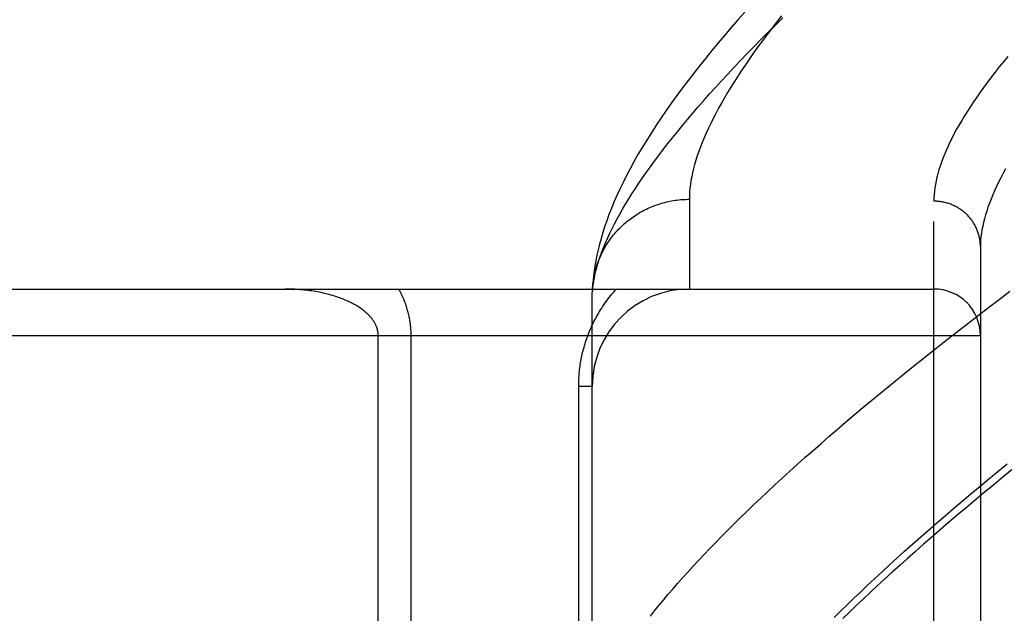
# Model space of a CAD drawing. Header units: inches. Extents: x 0 to 200, y 0 to 129.
# Tile 196 of 256: x 82.89 to 83.524, y 89.602 to 89.984. Entities that reach past the tile are written whole.
import ezdxf

# ---------------------------------------------------------------- set-up
doc = ezdxf.new("R2010")
doc.units = ezdxf.units.IN
doc.header["$LTSCALE"] = 11
doc.header["$MEASUREMENT"] = 0
doc.linetypes.add('HIDDEN', pattern=[0.2, 0.1, -0.1])
doc.layers.add('RIGHTHAND_DOOR_ASSEMBLY', color=7, linetype='CONTINUOUS')

msp = doc.modelspace()

# ---------------------------------------------------------------- linework, layer by layer
at = {"layer": 'RIGHTHAND_DOOR_ASSEMBLY', "color": 8, "linetype": 'HIDDEN'}
for p, q in [((83.32105, 89.86861), (83.32105, 89.8108)), ((83.47855, 88.75423), (83.47855, 89.86737)), ((83.50855, 89.83798), (83.50855, 88.78362)), ((82.41655, 89.8108), (83.47855, 89.8108)), ((83.25855, 89.80742), (83.2586, 89.80982)), ((83.25855, 89.46705), (83.25855, 89.80742)), ((82.41655, 89.7808), (83.50855, 89.7808)), ((83.12063, 89.53217), (83.12063, 89.7808)), ((83.14184, 89.50878), (83.14184, 89.7808)), ((83.24977, 89.46705), (83.24977, 89.7483)), ((83.24977, 89.7483), (83.25855, 89.7483))]:
    msp.add_line(p, q, dxfattribs=at)
for points in [[(83.25855, 89.80742), (83.25869, 89.80971), (83.25892, 89.81205), (83.25923, 89.81444), (83.25963, 89.81687), (83.26012, 89.81935), (83.26069, 89.82188), (83.26136, 89.82446), (83.26211, 89.82708), (83.26295, 89.82975), (83.26388, 89.83246), (83.26489, 89.83523), (83.266, 89.83804), (83.26719, 89.8409), (83.26848, 89.8438), (83.26985, 89.84676), (83.27132, 89.84976), (83.27287, 89.85281), (83.27451, 89.85591), (83.27625, 89.85906), (83.27807, 89.86226), (83.27999, 89.8655), (83.282, 89.8688), (83.2841, 89.87214), (83.28629, 89.87553), (83.28857, 89.87897), (83.29095, 89.88246), (83.29342, 89.886), (83.29598, 89.88959), (83.29864, 89.89322), (83.30139, 89.89691), (83.30423, 89.90064), (83.30717, 89.90443), (83.3102, 89.90826), (83.31332, 89.91214), (83.31654, 89.91607), (83.31986, 89.92005), (83.32327, 89.92408), (83.32678, 89.92815), (83.33038, 89.93228), (83.33408, 89.93645), (83.33788, 89.94068), (83.34178, 89.94495), (83.34577, 89.94927), (83.34986, 89.95364), (83.35404, 89.95805), (83.35833, 89.96252), (83.36271, 89.96703), (83.3672, 89.97159), (83.37178, 89.9762), (83.37646, 89.98085), (83.38124, 89.98555)], [(83.35677, 89.98917), (83.35237, 89.98418), (83.34805, 89.97921), (83.34382, 89.97427), (83.33967, 89.96936), (83.33561, 89.96446), (83.33164, 89.95959), (83.32776, 89.95475), (83.32396, 89.94992), (83.32025, 89.9451), (83.31662, 89.94029), (83.31307, 89.93549), (83.3096, 89.93069), (83.30621, 89.92588), (83.3029, 89.92108), (83.29969, 89.91628), (83.29658, 89.9115), (83.29358, 89.90675), (83.2907, 89.90204), (83.28796, 89.89739), (83.28534, 89.8928), (83.28286, 89.88828), (83.28052, 89.88384), (83.27832, 89.87947), (83.27625, 89.87518), (83.27431, 89.87096), (83.2725, 89.86682), (83.27081, 89.86274), (83.26925, 89.85874), (83.2678, 89.8548), (83.26647, 89.85093), (83.26526, 89.84713), (83.26416, 89.84338), (83.26316, 89.8397), (83.26227, 89.83609), (83.26148, 89.83254), (83.26079, 89.82905), (83.2602, 89.82564), (83.25971, 89.8223), (83.2593, 89.81903), (83.25899, 89.81586), (83.25875, 89.81277), (83.2586, 89.80982)], [(83.38046, 89.98672), (83.37723, 89.98262), (83.37409, 89.97856), (83.37105, 89.97456), (83.3681, 89.97061), (83.36524, 89.96671), (83.36248, 89.96286), (83.35981, 89.95906), (83.35723, 89.95531), (83.35474, 89.95162), (83.35235, 89.94798), (83.35004, 89.94439), (83.34783, 89.94084), (83.3457, 89.93735), (83.34367, 89.93391), (83.34173, 89.93052), (83.33987, 89.92719), (83.33811, 89.9239), (83.33643, 89.92067), (83.33484, 89.91748), (83.33334, 89.91434), (83.33193, 89.91126), (83.3306, 89.90822), (83.32936, 89.90524), (83.32821, 89.9023), (83.32715, 89.89942), (83.32617, 89.89658), (83.32528, 89.8938), (83.32447, 89.89106), (83.32375, 89.88837), (83.32312, 89.88573), (83.32257, 89.88314), (83.32211, 89.8806), (83.32173, 89.87811), (83.32143, 89.87566), (83.32122, 89.87326), (83.3211, 89.87092), (83.32105, 89.86861)], [(83.52618, 89.96064), (83.52338, 89.95722), (83.52066, 89.95385), (83.51803, 89.95051), (83.51549, 89.94722), (83.51304, 89.94396), (83.51067, 89.94075), (83.50839, 89.93758), (83.5062, 89.93445), (83.50409, 89.93136), (83.50207, 89.92831), (83.50013, 89.9253), (83.49828, 89.92234), (83.49651, 89.91941), (83.49483, 89.91653), (83.49323, 89.91368), (83.49172, 89.91088), (83.49029, 89.90812), (83.48894, 89.9054), (83.48767, 89.90272), (83.48649, 89.90008), (83.48539, 89.89748), (83.48438, 89.89492), (83.48345, 89.89241), (83.48259, 89.88993), (83.48183, 89.8875), (83.48114, 89.8851), (83.48053, 89.88275), (83.48001, 89.88043), (83.47956, 89.87816), (83.4792, 89.87593), (83.47892, 89.87373), (83.47872, 89.87157), (83.47859, 89.86945), (83.47855, 89.86737)], [(83.52478, 89.88827), (83.52319, 89.88536), (83.52168, 89.88248), (83.52025, 89.87965), (83.5189, 89.87686), (83.51764, 89.87412), (83.51646, 89.87141), (83.51537, 89.86875), (83.51435, 89.86614), (83.51342, 89.86356), (83.51258, 89.86103), (83.51181, 89.85853), (83.51112, 89.85608), (83.51052, 89.85367), (83.51, 89.85131), (83.50956, 89.84898), (83.50919, 89.8467), (83.50891, 89.84446), (83.50871, 89.84226), (83.50859, 89.8401), (83.50855, 89.83798)], [(83.25865, 89.81077), (83.25872, 89.81188), (83.25881, 89.813), (83.25893, 89.81411), (83.25906, 89.81522), (83.25922, 89.81633), (83.2594, 89.81743), (83.25959, 89.81853), (83.25981, 89.81963), (83.26005, 89.82072), (83.26031, 89.82181), (83.26059, 89.8229), (83.26088, 89.82397), (83.2612, 89.82505), (83.26154, 89.82612), (83.2619, 89.82718), (83.26228, 89.82823), (83.26268, 89.82928), (83.2631, 89.83032), (83.26353, 89.83135), (83.26399, 89.83238), (83.26446, 89.83339), (83.26496, 89.8344), (83.26547, 89.8354), (83.266, 89.83639), (83.26655, 89.83737), (83.26712, 89.83834), (83.2677, 89.8393), (83.26831, 89.84025), (83.26893, 89.84118), (83.26957, 89.84211), (83.27022, 89.84303), (83.2709, 89.84393), (83.27159, 89.84482), (83.27229, 89.8457), (83.27301, 89.84656), (83.27375, 89.84742), (83.27451, 89.84826), (83.27527, 89.84908), (83.27606, 89.84989), (83.27686, 89.85069), (83.27767, 89.85147), (83.2785, 89.85224), (83.27935, 89.853), (83.2802, 89.85373), (83.28107, 89.85446), (83.28196, 89.85516), (83.28286, 89.85585), (83.28377, 89.85653), (83.28469, 89.85719), (83.28562, 89.85783), (83.28657, 89.85846), (83.28753, 89.85906), (83.28849, 89.85965), (83.28947, 89.86023), (83.29047, 89.86078), (83.29147, 89.86132), (83.29248, 89.86184), (83.2935, 89.86234), (83.29453, 89.86283), (83.29556, 89.86329), (83.29661, 89.86374), (83.29766, 89.86417), (83.29873, 89.86458), (83.2998, 89.86497), (83.30087, 89.86534), (83.30196, 89.86569), (83.30305, 89.86602), (83.30414, 89.86633), (83.30525, 89.86662), (83.30635, 89.8669), (83.30746, 89.86715), (83.30858, 89.86738), (83.3097, 89.8676), (83.31083, 89.86779), (83.31195, 89.86796), (83.31308, 89.86812), (83.31422, 89.86825), (83.31535, 89.86836), (83.31649, 89.86845), (83.31763, 89.86852), (83.31877, 89.86857), (83.31991, 89.8686), (83.32105, 89.86861)], [(83.50855, 89.83798), (83.50855, 89.83862), (83.50853, 89.83927), (83.50849, 89.83991), (83.50844, 89.84054), (83.50838, 89.84118), (83.5083, 89.84182), (83.5082, 89.84245), (83.5081, 89.84309), (83.50798, 89.84372), (83.50784, 89.84434), (83.50769, 89.84497), (83.50753, 89.84559), (83.50736, 89.84621), (83.50717, 89.84682), (83.50696, 89.84743), (83.50674, 89.84803), (83.50651, 89.84863), (83.50627, 89.84923), (83.50601, 89.84982), (83.50574, 89.8504), (83.50546, 89.85098), (83.50516, 89.85155), (83.50486, 89.85212), (83.50453, 89.85268), (83.5042, 89.85323), (83.50386, 89.85377), (83.5035, 89.85431), (83.50313, 89.85484), (83.50275, 89.85536), (83.50235, 89.85587), (83.50195, 89.85638), (83.50154, 89.85687), (83.50111, 89.85736), (83.50067, 89.85784), (83.50022, 89.85831), (83.49977, 89.85876), (83.4993, 89.85921), (83.49882, 89.85965), (83.49833, 89.86008), (83.49784, 89.8605), (83.49733, 89.8609), (83.49682, 89.8613), (83.49629, 89.86168), (83.49576, 89.86206), (83.49522, 89.86242), (83.49467, 89.86277), (83.49412, 89.86311), (83.49355, 89.86343), (83.49298, 89.86375), (83.49241, 89.86405), (83.49182, 89.86434), (83.49123, 89.86462), (83.49064, 89.86488), (83.49003, 89.86513), (83.48943, 89.86537), (83.48881, 89.8656), (83.4882, 89.86581), (83.48757, 89.86601), (83.48695, 89.8662), (83.48632, 89.86637), (83.48568, 89.86653), (83.48505, 89.86668), (83.48441, 89.86681), (83.48376, 89.86693), (83.48312, 89.86703), (83.48247, 89.86712), (83.48182, 89.8672), (83.48117, 89.86726), (83.48052, 89.86731), (83.47986, 89.86734), (83.47921, 89.86736), (83.47855, 89.86737)], [(83.12063, 89.7808), (83.12062, 89.78114), (83.12061, 89.78147), (83.12059, 89.78181), (83.12057, 89.78214), (83.12053, 89.78247), (83.12049, 89.7828), (83.12044, 89.78314), (83.12039, 89.78348), (83.12032, 89.78382), (83.12025, 89.78416), (83.12017, 89.78451), (83.12008, 89.78485), (83.11998, 89.7852), (83.11987, 89.78555), (83.11975, 89.7859), (83.11963, 89.78626), (83.11949, 89.78662), (83.11934, 89.78698), (83.11918, 89.78734), (83.11902, 89.78771), (83.11884, 89.78808), (83.11864, 89.78845), (83.11844, 89.78883), (83.11822, 89.78921), (83.11799, 89.7896), (83.11775, 89.78998), (83.11749, 89.79037), (83.11722, 89.79077), (83.11694, 89.79116), (83.11664, 89.79156), (83.11633, 89.79196), (83.116, 89.79236), (83.11566, 89.79276), (83.1153, 89.79316), (83.11493, 89.79356), (83.11455, 89.79396), (83.11416, 89.79435), (83.11375, 89.79475), (83.11332, 89.79515), (83.11287, 89.79555), (83.11241, 89.79596), (83.11192, 89.79637), (83.11142, 89.79677), (83.1109, 89.79718), (83.11036, 89.79758), (83.10981, 89.79799), (83.10924, 89.79839), (83.10865, 89.79879), (83.10804, 89.79918), (83.10742, 89.79958), (83.10678, 89.79997), (83.10612, 89.80036), (83.10544, 89.80075), (83.10475, 89.80113), (83.10403, 89.80151), (83.1033, 89.80189), (83.10255, 89.80227), (83.10178, 89.80263), (83.10099, 89.803), (83.10018, 89.80336), (83.09935, 89.80372), (83.09851, 89.80407), (83.09764, 89.80441), (83.09676, 89.80475), (83.09586, 89.80509), (83.09494, 89.80541), (83.094, 89.80573), (83.09304, 89.80605), (83.09207, 89.80635), (83.09107, 89.80665), (83.09006, 89.80694), (83.08903, 89.80723), (83.08799, 89.8075), (83.08693, 89.80777), (83.08585, 89.80802), (83.08476, 89.80827), (83.08365, 89.80851), (83.08253, 89.80873), (83.08139, 89.80895), (83.08024, 89.80915), (83.07908, 89.80935), (83.0779, 89.80953), (83.07671, 89.8097), (83.07552, 89.80986), (83.07431, 89.81001), (83.07309, 89.81015), (83.07187, 89.81027), (83.07064, 89.81038), (83.0694, 89.81048), (83.06816, 89.81056), (83.06691, 89.81064), (83.06566, 89.8107), (83.0644, 89.81074), (83.06314, 89.81078), (83.06189, 89.8108), (83.06063, 89.8108)], [(83.14184, 89.7808), (83.14184, 89.78147), (83.14183, 89.78215), (83.14181, 89.78283), (83.14178, 89.78351), (83.14174, 89.78419), (83.1417, 89.78487), (83.14165, 89.78556), (83.14159, 89.78625), (83.14152, 89.78695), (83.14145, 89.78765), (83.14136, 89.78835), (83.14127, 89.78906), (83.14117, 89.78977), (83.14105, 89.79049), (83.14093, 89.7912), (83.1408, 89.79193), (83.14066, 89.79266), (83.1405, 89.79339), (83.14034, 89.79413), (83.14017, 89.79488), (83.13998, 89.79563), (83.13978, 89.79639), (83.13957, 89.79716), (83.13934, 89.79793), (83.13911, 89.79871), (83.13885, 89.7995), (83.13859, 89.80029), (83.13831, 89.80109), (83.13801, 89.80189), (83.1377, 89.8027), (83.13738, 89.80351), (83.13704, 89.80432), (83.13669, 89.80513), (83.13632, 89.80595), (83.13593, 89.80676), (83.13554, 89.80757), (83.13512, 89.80838), (83.1347, 89.80919), (83.13426, 89.81), (83.1338, 89.8108)], [(83.24977, 89.7483), (83.24977, 89.74937), (83.24979, 89.75043), (83.24982, 89.75149), (83.24986, 89.75254), (83.24992, 89.7536), (83.24999, 89.75467), (83.25007, 89.75573), (83.25016, 89.7568), (83.25026, 89.75787), (83.25038, 89.75895), (83.25051, 89.76002), (83.25066, 89.7611), (83.25081, 89.76219), (83.25099, 89.76327), (83.25117, 89.76436), (83.25137, 89.76545), (83.25158, 89.76655), (83.25181, 89.76765), (83.25206, 89.76876), (83.25232, 89.76987), (83.25259, 89.77098), (83.25288, 89.7721), (83.25319, 89.77323), (83.25351, 89.77436), (83.25386, 89.7755), (83.25421, 89.77664), (83.25459, 89.77778), (83.25499, 89.77893), (83.2554, 89.78009), (83.25583, 89.78124), (83.25628, 89.7824), (83.25675, 89.78356), (83.25724, 89.78472), (83.25774, 89.78588), (83.25827, 89.78704), (83.25881, 89.78819), (83.25937, 89.78935), (83.25996, 89.79051), (83.26056, 89.79166), (83.26118, 89.79281), (83.26182, 89.79397), (83.26249, 89.79511), (83.26317, 89.79626), (83.26388, 89.79741), (83.2646, 89.79855), (83.26535, 89.79968), (83.26612, 89.80082), (83.26691, 89.80195), (83.26773, 89.80307), (83.26856, 89.80419), (83.26942, 89.80531), (83.2703, 89.80642), (83.27121, 89.80752), (83.27214, 89.80862), (83.2731, 89.80971), (83.27408, 89.8108)], [(83.29597, 89.60017), (83.29866, 89.60356), (83.30144, 89.60699), (83.30431, 89.61046), (83.30727, 89.61398), (83.31032, 89.61754), (83.31346, 89.62115), (83.3167, 89.62479), (83.32002, 89.62848), (83.32344, 89.63222), (83.32695, 89.636), (83.33055, 89.63982), (83.33424, 89.64368), (83.33802, 89.64759), (83.3419, 89.65153), (83.34586, 89.65552), (83.34992, 89.65956), (83.35407, 89.66363), (83.35831, 89.66775), (83.36264, 89.67191), (83.36706, 89.67611), (83.37157, 89.68035), (83.37618, 89.68463), (83.38088, 89.68896), (83.38567, 89.69332), (83.39054, 89.69773), (83.39552, 89.70217), (83.40058, 89.70666), (83.40573, 89.71118), (83.41097, 89.71575), (83.41631, 89.72035), (83.42173, 89.72499), (83.42725, 89.72967), (83.43285, 89.73439), (83.43855, 89.73914), (83.44433, 89.74393), (83.45021, 89.74876), (83.45617, 89.75362), (83.46222, 89.75852), (83.46836, 89.76345), (83.47459, 89.76842), (83.48091, 89.77342), (83.48732, 89.77846), (83.49381, 89.78353), (83.50039, 89.78863), (83.50706, 89.79376), (83.51382, 89.79892), (83.52066, 89.80411), (83.52758, 89.80933)], [(83.41429, 89.5992), (83.41844, 89.60329), (83.42268, 89.60742), (83.427, 89.61159), (83.43141, 89.6158), (83.43591, 89.62005), (83.4405, 89.62434), (83.44518, 89.62867), (83.44994, 89.63304), (83.4548, 89.63745), (83.45974, 89.6419), (83.46477, 89.64639), (83.46988, 89.65092), (83.47508, 89.65549), (83.48037, 89.66009), (83.48575, 89.66473), (83.49121, 89.66941), (83.49676, 89.67413), (83.50239, 89.67888), (83.50811, 89.68367), (83.51392, 89.6885), (83.51981, 89.69335), (83.52578, 89.69825)], [(83.52911, 89.69453), (83.52296, 89.68952), (83.51691, 89.68455), (83.51095, 89.67963), (83.50509, 89.67475), (83.49932, 89.66991), (83.49364, 89.66512), (83.48807, 89.66037), (83.48258, 89.65567), (83.47719, 89.65101), (83.4719, 89.64639), (83.4667, 89.64182), (83.46159, 89.63729), (83.45658, 89.63281), (83.45166, 89.62838), (83.44684, 89.62399), (83.4421, 89.61964), (83.43747, 89.61534), (83.43292, 89.61109), (83.42847, 89.60688), (83.42411, 89.60272), (83.41984, 89.5986)]]:
    msp.add_lwpolyline(points, dxfattribs=at)
for centre, radius, start, end in [((83.32105, 89.7483), 0.0625, 90, 180), ((83.47855, 89.7808), 0.03, 0, 90)]:
    msp.add_arc(centre, radius, start, end, dxfattribs=at)

doc.saveas('drawing.dxf')
